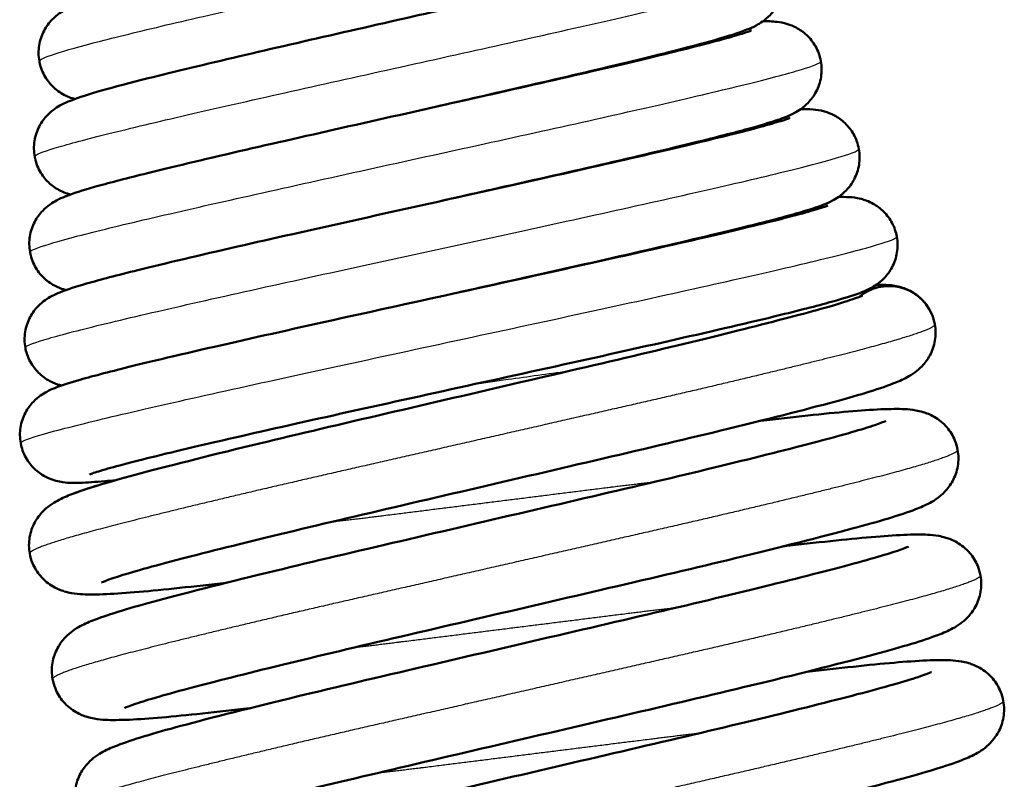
# Model space of a CAD drawing. Header units: millimetres. Extents: x 247 to 1050, y 34 to 1073.
# Tile 30 of 58: x 784 to 798, y 149 to 159. Entities that reach past the tile are written whole.
import ezdxf

# ---------------------------------------------------------------- set-up
doc = ezdxf.new("R2010")
doc.units = ezdxf.units.MM
doc.header["$LTSCALE"] = 0.75
doc.layers.add('Visible', color=7, linetype='Continuous', lineweight=50)
doc.layers.add('Visible Narrow', color=7, linetype='Continuous', lineweight=25)

msp = doc.modelspace()

# ---------------------------------------------------------------- linework, layer by layer
at = {"layer": 'Visible', "extrusion": (-2.96656e-13, -2.22045e-16, -1)}
for start, end in [(49.7105, 156.5953), (156.5953, 169.6953)]:
    msp.add_arc((-796.484, 155.065, -27.25), 0.65, start, end, dxfattribs=at)
at = {"layer": 'Visible'}
for points, knots in [([(784.626, 158.853, 27.202), (784.613, 158.926, 27.225), (784.612, 159.002, 27.249), (784.635, 159.146, 27.3), (784.659, 159.217, 27.328), (784.723, 159.339, 27.397), (784.763, 159.392, 27.438), (784.84, 159.471, 27.533), (784.876, 159.5, 27.587), (784.941, 159.547, 27.707), (784.971, 159.564, 27.775), (785.047, 159.605, 27.968), (785.089, 159.623, 28.097), (785.261, 159.691, 28.608), (785.409, 159.737, 28.989), (785.778, 159.841, 29.655), (785.986, 159.897, 29.95), (786.57, 160.045, 30.599), (786.987, 160.146, 30.926), (787.867, 160.354, 31.393), (788.337, 160.463, 31.548), (789.28, 160.681, 31.687), (789.765, 160.793, 31.677), (790.686, 161.006, 31.498), (791.136, 161.111, 31.329), (791.941, 161.303, 30.859), (792.308, 161.393, 30.553), (792.907, 161.546, 29.849), (793.151, 161.613, 29.443), (793.384, 161.685, 28.812), (793.441, 161.705, 28.606), (793.486, 161.722, 28.3), (793.495, 161.726, 28.202), (793.495, 161.726, 28.105)], [0, 0, 0, 0, 0.023247, 0.023247, 0.046569, 0.046569, 0.06939, 0.06939, 0.090174, 0.090174, 0.112868, 0.112868, 0.153605, 0.153605, 0.275975, 0.275975, 0.384224, 0.384224, 0.541492, 0.541492, 0.689457, 0.689457, 0.834719, 0.834719, 0.978341, 0.978341, 1.120252, 1.120252, 1.259392, 1.259392, 1.323171, 1.323171, 1.352244, 1.352244, 1.352244, 1.352244]), ([(784.561, 157.52, 27.203), (784.548, 157.593, 27.226), (784.547, 157.669, 27.25), (784.57, 157.813, 27.301), (784.594, 157.884, 27.33), (784.658, 158.006, 27.399), (784.699, 158.059, 27.44), (784.775, 158.138, 27.536), (784.811, 158.167, 27.59), (784.876, 158.213, 27.71), (784.906, 158.23, 27.778), (784.979, 158.269, 27.969), (785.019, 158.286, 28.096), (785.18, 158.351, 28.599), (785.316, 158.392, 28.975), (785.674, 158.494, 29.679), (785.893, 158.552, 30.013), (786.506, 158.706, 30.735), (786.943, 158.811, 31.1), (787.871, 159.028, 31.626), (788.367, 159.142, 31.806), (789.369, 159.37, 31.984), (789.887, 159.488, 31.989), (790.879, 159.714, 31.828), (791.365, 159.826, 31.661), (792.242, 160.031, 31.184), (792.645, 160.127, 30.868), (793.311, 160.293, 30.133), (793.586, 160.366, 29.706), (793.863, 160.447, 29.034), (793.934, 160.469, 28.811), (794.01, 160.496, 28.432), (794.03, 160.504, 28.276), (794.03, 160.504, 28.122)], [0, 0, 0, 0, 0.023272, 0.023272, 0.046624, 0.046624, 0.069472, 0.069472, 0.090264, 0.090264, 0.11289, 0.11289, 0.152789, 0.152789, 0.272539, 0.272539, 0.391834, 0.391834, 0.5605, 0.5605, 0.71827, 0.71827, 0.873445, 0.873445, 1.027082, 1.027082, 1.179176, 1.179176, 1.328775, 1.328775, 1.398608, 1.398608, 1.444937, 1.444937, 1.444937, 1.444937]), ([(795.003, 160.079, 27.299), (795.016, 160.006, 27.322), (795.017, 159.93, 27.346), (794.994, 159.785, 27.398), (794.97, 159.715, 27.426), (794.905, 159.593, 27.495), (794.865, 159.539, 27.536), (794.788, 159.46, 27.632), (794.752, 159.431, 27.686), (794.686, 159.385, 27.806), (794.657, 159.367, 27.875), (794.582, 159.328, 28.066), (794.542, 159.311, 28.192), (794.377, 159.245, 28.695), (794.237, 159.202, 29.071), (793.876, 159.099, 29.76), (793.661, 159.042, 30.079), (793.058, 158.89, 30.776), (792.626, 158.787, 31.129), (791.711, 158.573, 31.639), (791.22, 158.46, 31.813), (790.475, 158.29, 31.942), (790.223, 158.232, 31.964), (789.972, 158.175, 31.965)], [0, 0, 0, 0, 0.0232746, 0.0232746, 0.0466388, 0.0466388, 0.0695266, 0.0695266, 0.0903878, 0.0903878, 0.1130757, 0.1130757, 0.1530866, 0.1530866, 0.2732082, 0.2732082, 0.3883398, 0.3883398, 0.5534636, 0.5534636, 0.7092054, 0.7092054, 0.7860377, 0.7860377, 0.7860377, 0.7860377]), ([(794.723, 159.411, 26.068), (794.789, 159.412, 26.258), (794.848, 159.411, 26.45), (794.964, 159.397, 26.729), (795.01, 159.39, 26.823), (795.105, 159.36, 26.953), (795.146, 159.344, 26.998), (795.238, 159.296, 27.08), (795.29, 159.26, 27.116), (795.383, 159.173, 27.177), (795.424, 159.12, 27.202), (795.493, 158.999, 27.251), (795.52, 158.927, 27.275), (795.533, 158.854, 27.298)], [1.4423435, 1.4423435, 1.4423435, 1.4423435, 1.5024473, 1.5024473, 1.5331737, 1.5331737, 1.551632, 1.551632, 1.5729296, 1.5729296, 1.5938933, 1.5938933, 1.6172829, 1.6172829, 1.6172829, 1.6172829]), ([(784.496, 156.187, 27.201), (784.483, 156.26, 27.224), (784.482, 156.336, 27.248), (784.505, 156.48, 27.3), (784.529, 156.551, 27.328), (784.593, 156.672, 27.397), (784.633, 156.725, 27.439), (784.709, 156.804, 27.535), (784.744, 156.832, 27.588), (784.809, 156.878, 27.708), (784.837, 156.894, 27.776), (784.909, 156.933, 27.965), (784.947, 156.949, 28.091), (785.102, 157.011, 28.589), (785.228, 157.05, 28.963), (785.58, 157.15, 29.711), (785.812, 157.211, 30.085), (786.456, 157.371, 30.881), (786.913, 157.48, 31.28), (787.888, 157.705, 31.862), (788.412, 157.824, 32.065), (789.474, 158.063, 32.28), (790.024, 158.187, 32.297), (791.083, 158.425, 32.15), (791.604, 158.543, 31.986), (792.549, 158.761, 31.5), (792.987, 158.863, 31.175), (793.717, 159.041, 30.409), (794.022, 159.119, 29.96), (794.34, 159.209, 29.248), (794.423, 159.234, 29.01), (794.531, 159.269, 28.562), (794.564, 159.283, 28.352), (794.564, 159.283, 28.142)], [0, 0, 0, 0, 0.023255, 0.023255, 0.04659, 0.04659, 0.069397, 0.069397, 0.090081, 0.090081, 0.112496, 0.112496, 0.151932, 0.151932, 0.27021, 0.27021, 0.401693, 0.401693, 0.581179, 0.581179, 0.748903, 0.748903, 0.913868, 0.913868, 1.077277, 1.077277, 1.239285, 1.239285, 1.399094, 1.399094, 1.474651, 1.474651, 1.537598, 1.537598, 1.537598, 1.537598]), ([(785.121, 158.326, 26.766), (785.097, 158.332, 26.803), (785.07, 158.341, 26.837), (784.987, 158.374, 26.93), (784.924, 158.407, 26.981), (784.819, 158.491, 27.054), (784.775, 158.537, 27.081), (784.697, 158.646, 27.132), (784.664, 158.712, 27.156), (784.636, 158.804, 27.187), (784.63, 158.829, 27.194), (784.626, 158.853, 27.202)], [1.43332268, 1.43332268, 1.43332268, 1.43332268, 1.44658547, 1.44658547, 1.47197351, 1.47197351, 1.49238604, 1.49238604, 1.51502437, 1.51502437, 1.52282316, 1.52282316, 1.52282316, 1.52282316]), ([(795.533, 158.854, 27.298), (795.546, 158.782, 27.321), (795.547, 158.706, 27.344), (795.524, 158.561, 27.396), (795.5, 158.491, 27.424), (795.436, 158.369, 27.493), (795.396, 158.316, 27.534), (795.32, 158.237, 27.629), (795.284, 158.208, 27.683), (795.22, 158.162, 27.803), (795.191, 158.146, 27.87), (795.118, 158.107, 28.059), (795.08, 158.09, 28.183), (794.923, 158.028, 28.681), (794.794, 157.988, 29.053), (794.441, 157.887, 29.784), (794.213, 157.828, 30.145), (793.579, 157.669, 30.917), (793.128, 157.562, 31.305), (792.167, 157.339, 31.872), (791.648, 157.221, 32.07), (790.82, 157.035, 32.235), (790.512, 156.965, 32.266), (790.205, 156.896, 32.268)], [0, 0, 0, 0, 0.0232264, 0.0232264, 0.0465415, 0.0465415, 0.0693489, 0.0693489, 0.0900283, 0.0900283, 0.1123949, 0.1123949, 0.1517696, 0.1517696, 0.2698875, 0.2698875, 0.3973172, 0.3973172, 0.573321, 0.573321, 0.738955, 0.738955, 0.8329009, 0.8329009, 0.8329009, 0.8329009]), ([(795.251, 158.184, 26.033), (795.308, 158.186, 26.209), (795.363, 158.185, 26.385), (795.469, 158.175, 26.669), (795.517, 158.17, 26.78), (795.623, 158.14, 26.936), (795.671, 158.122, 26.991), (795.771, 158.069, 27.08), (795.824, 158.032, 27.116), (795.916, 157.943, 27.177), (795.958, 157.891, 27.203), (796.025, 157.771, 27.251), (796.05, 157.701, 27.274), (796.063, 157.629, 27.297)], [1.5336621, 1.5336621, 1.5336621, 1.5336621, 1.5889896, 1.5889896, 1.6245747, 1.6245747, 1.6464015, 1.6464015, 1.6679413, 1.6679413, 1.6889619, 1.6889619, 1.7117486, 1.7117486, 1.7117486, 1.7117486]), ([(784.431, 154.854, 27.202), (784.417, 154.926, 27.225), (784.417, 155.002, 27.249), (784.44, 155.147, 27.3), (784.464, 155.217, 27.328), (784.528, 155.339, 27.397), (784.568, 155.391, 27.438), (784.643, 155.47, 27.533), (784.678, 155.498, 27.587), (784.742, 155.543, 27.705), (784.77, 155.559, 27.772), (784.839, 155.596, 27.957), (784.875, 155.612, 28.079), (785.019, 155.67, 28.564), (785.134, 155.706, 28.929), (785.474, 155.803, 29.713), (785.714, 155.866, 30.129), (786.385, 156.032, 31.003), (786.861, 156.144, 31.44), (787.882, 156.378, 32.084), (788.432, 156.501, 32.313), (789.551, 156.751, 32.569), (790.135, 156.881, 32.603), (791.262, 157.131, 32.476), (791.82, 157.256, 32.315), (792.837, 157.487, 31.826), (793.31, 157.596, 31.492), (794.107, 157.786, 30.699), (794.443, 157.87, 30.231), (794.804, 157.968, 29.483), (794.901, 157.996, 29.23), (795.039, 158.038, 28.735), (795.086, 158.056, 28.491), (795.097, 158.061, 28.218), (795.098, 158.061, 28.19), (795.098, 158.061, 28.162)], [0, 0, 0, 0, 0.023209, 0.023209, 0.046491, 0.046491, 0.069227, 0.069227, 0.089748, 0.089748, 0.11179, 0.11179, 0.150057, 0.150057, 0.26476, 0.26476, 0.407949, 0.407949, 0.598983, 0.598983, 0.776657, 0.776657, 0.951623, 0.951623, 1.125088, 1.125088, 1.297137, 1.297137, 1.467098, 1.467098, 1.548165, 1.548165, 1.62171, 1.62171, 1.630111, 1.630111, 1.630111, 1.630111]), ([(796.063, 157.629, 27.297), (796.076, 157.557, 27.321), (796.077, 157.481, 27.344), (796.054, 157.336, 27.396), (796.03, 157.266, 27.425), (795.966, 157.144, 27.494), (795.926, 157.091, 27.535), (795.85, 157.013, 27.631), (795.815, 156.984, 27.685), (795.751, 156.939, 27.805), (795.722, 156.922, 27.872), (795.651, 156.884, 28.06), (795.614, 156.868, 28.184), (795.464, 156.808, 28.678), (795.343, 156.771, 29.049), (794.996, 156.672, 29.82), (794.758, 156.61, 30.218), (794.095, 156.446, 31.06), (793.624, 156.335, 31.482), (792.616, 156.104, 32.106), (792.071, 155.981, 32.327), (791.162, 155.778, 32.528), (790.799, 155.698, 32.568), (790.437, 155.617, 32.57)], [0, 0, 0, 0, 0.0232537, 0.0232537, 0.0465918, 0.0465918, 0.0694105, 0.0694105, 0.0900791, 0.0900791, 0.112398, 0.112398, 0.1514163, 0.1514163, 0.2684047, 0.2684047, 0.4066813, 0.4066813, 0.5936909, 0.5936909, 0.769057, 0.769057, 0.8796779, 0.8796779, 0.8796779, 0.8796779]), ([(785.059, 156.993, 26.757), (785.046, 156.996, 26.778), (785.032, 157, 26.797), (784.988, 157.014, 26.856), (784.955, 157.027, 26.893), (784.87, 157.07, 26.972), (784.817, 157.104, 27.01), (784.722, 157.189, 27.073), (784.68, 157.24, 27.1), (784.608, 157.358, 27.149), (784.581, 157.427, 27.173), (784.564, 157.505, 27.198), (784.562, 157.513, 27.2), (784.561, 157.52, 27.203)], [1.52714836, 1.52714836, 1.52714836, 1.52714836, 1.53445826, 1.53445826, 1.54967506, 1.54967506, 1.57133365, 1.57133365, 1.59226035, 1.59226035, 1.61520489, 1.61520489, 1.61751901, 1.61751901, 1.61751901, 1.61751901]), ([(784.496, 156.187, -27.799), (784.483, 156.26, -27.776), (784.482, 156.336, -27.752), (784.505, 156.48, -27.7), (784.529, 156.551, -27.672), (784.593, 156.672, -27.603), (784.633, 156.725, -27.561), (784.709, 156.804, -27.465), (784.744, 156.832, -27.412), (784.809, 156.878, -27.292), (784.837, 156.894, -27.224), (784.909, 156.933, -27.035), (784.947, 156.949, -26.909), (785.01, 156.974, -26.707), (785.034, 156.983, -26.63), (785.059, 156.993, -26.553)], [0, 0, 0, 0, 0.0232554, 0.0232554, 0.0465896, 0.0465896, 0.0693975, 0.0693975, 0.0900806, 0.0900806, 0.1124961, 0.1124961, 0.1519316, 0.1519316, 0.1763786, 0.1763786, 0.1763786, 0.1763786]), ([(795.778, 156.958, 25.998), (795.829, 156.96, 26.158), (795.878, 156.959, 26.319), (795.976, 156.953, 26.605), (796.024, 156.949, 26.733), (796.141, 156.919, 26.923), (796.2, 156.899, 26.992), (796.313, 156.836, 27.09), (796.365, 156.798, 27.126), (796.457, 156.706, 27.186), (796.497, 156.652, 27.211), (796.559, 156.535, 27.257), (796.581, 156.47, 27.278), (796.593, 156.405, 27.299)], [1.6251205, 1.6251205, 1.6251205, 1.6251205, 1.6755156, 1.6755156, 1.7158062, 1.7158062, 1.742816, 1.742816, 1.7644526, 1.7644526, 1.7855502, 1.7855502, 1.8066072, 1.8066072, 1.8066072, 1.8066072]), ([(784.366, 153.521, 27.203), (784.352, 153.593, 27.226), (784.352, 153.669, 27.25), (784.375, 153.814, 27.301), (784.399, 153.884, 27.33), (784.463, 154.006, 27.399), (784.503, 154.058, 27.441), (784.578, 154.136, 27.536), (784.613, 154.165, 27.59), (784.676, 154.209, 27.709), (784.704, 154.225, 27.776), (784.772, 154.262, 27.96), (784.807, 154.277, 28.082), (784.947, 154.333, 28.565), (785.055, 154.366, 28.929), (785.388, 154.462, 29.745), (785.635, 154.526, 30.192), (786.327, 154.696, 31.134), (786.823, 154.812, 31.608), (787.889, 155.054, 32.31), (788.465, 155.182, 32.563), (789.641, 155.442, 32.858), (790.257, 155.577, 32.906), (791.45, 155.84, 32.797), (792.043, 155.971, 32.64), (793.129, 156.214, 32.146), (793.637, 156.33, 31.803), (794.498, 156.532, 30.982), (794.866, 156.621, 30.494), (795.268, 156.727, 29.708), (795.378, 156.758, 29.441), (795.541, 156.806, 28.912), (795.599, 156.826, 28.649), (795.628, 156.837, 28.315), (795.632, 156.839, 28.246), (795.632, 156.839, 28.176)], [0, 0, 0, 0, 0.023238, 0.023238, 0.046553, 0.046553, 0.069321, 0.069321, 0.08987, 0.08987, 0.111916, 0.111916, 0.149926, 0.149926, 0.26382, 0.26382, 0.415917, 0.415917, 0.618276, 0.618276, 0.805641, 0.805641, 0.99034, 0.99034, 1.173646, 1.173646, 1.35566, 1.35566, 1.535809, 1.535809, 1.622357, 1.622357, 1.7024, 1.7024, 1.723004, 1.723004, 1.723004, 1.723004]), ([(796.593, 156.405, 27.299), (796.607, 156.332, 27.323), (796.607, 156.256, 27.346), (796.584, 156.111, 27.398), (796.56, 156.041, 27.427), (796.496, 155.919, 27.495), (796.456, 155.866, 27.537), (796.38, 155.788, 27.632), (796.345, 155.76, 27.686), (796.282, 155.715, 27.805), (796.253, 155.699, 27.872), (796.185, 155.662, 28.056), (796.15, 155.647, 28.177), (796.009, 155.59, 28.659), (795.898, 155.556, 29.022), (795.563, 155.46, 29.823), (795.319, 155.397, 30.258), (794.634, 155.228, 31.176), (794.144, 155.114, 31.638), (793.091, 154.874, 32.324), (792.522, 154.747, 32.572), (791.356, 154.489, 32.859), (790.744, 154.355, 32.905), (789.555, 154.093, 32.795), (788.963, 153.962, 32.637), (787.875, 153.719, 32.143), (787.365, 153.603, 31.799), (786.495, 153.4, 30.974), (786.122, 153.309, 30.482), (785.711, 153.202, 29.688), (785.597, 153.171, 29.417), (785.428, 153.121, 28.877), (785.366, 153.1, 28.607), (785.331, 153.087, 28.253), (785.326, 153.085, 28.171), (785.326, 153.085, 28.088)], [0, 0, 0, 0, 0.02324, 0.02324, 0.046563, 0.046563, 0.069359, 0.069359, 0.089957, 0.089957, 0.112057, 0.112057, 0.149997, 0.149997, 0.263696, 0.263696, 0.412199, 0.412199, 0.61105, 0.61105, 0.796077, 0.796077, 0.979583, 0.979583, 1.162698, 1.162698, 1.345541, 1.345541, 1.527572, 1.527572, 1.615668, 1.615668, 1.698005, 1.698005, 1.722436, 1.722436, 1.722436, 1.722436]), ([(784.997, 155.659, -28.249), (784.994, 155.66, -28.245), (784.991, 155.661, -28.24), (784.955, 155.67, -28.184), (784.916, 155.683, -28.137), (784.824, 155.726, -28.044), (784.768, 155.76, -28.002), (784.67, 155.843, -27.936), (784.627, 155.891, -27.91), (784.553, 156.005, -27.86), (784.523, 156.073, -27.836), (784.502, 156.158, -27.809), (784.498, 156.172, -27.804), (784.496, 156.187, -27.799)], [1.62104148, 1.62104148, 1.62104148, 1.62104148, 1.62270594, 1.62270594, 1.64121735, 1.64121735, 1.66391804, 1.66391804, 1.68449449, 1.68449449, 1.70730209, 1.70730209, 1.7119676, 1.7119676, 1.7119676, 1.7119676]), ([(784.997, 155.659, 26.751), (784.994, 155.66, 26.755), (784.991, 155.661, 26.76), (784.955, 155.67, 26.816), (784.916, 155.683, 26.863), (784.824, 155.726, 26.956), (784.768, 155.76, 26.998), (784.67, 155.843, 27.064), (784.627, 155.891, 27.09), (784.553, 156.005, 27.14), (784.523, 156.073, 27.164), (784.502, 156.158, 27.191), (784.498, 156.172, 27.196), (784.496, 156.187, 27.201)], [1.62104148, 1.62104148, 1.62104148, 1.62104148, 1.62270594, 1.62270594, 1.64121735, 1.64121735, 1.66391804, 1.66391804, 1.68449449, 1.68449449, 1.70730209, 1.70730209, 1.7119676, 1.7119676, 1.7119676, 1.7119676]), ([(796.305, 155.732, 25.958), (796.352, 155.733, 26.108), (796.396, 155.733, 26.259), (796.488, 155.729, 26.55), (796.536, 155.726, 26.692), (796.635, 155.703, 26.865), (796.664, 155.695, 26.909), (796.748, 155.664, 27.011), (796.81, 155.634, 27.064), (796.914, 155.556, 27.139), (796.959, 155.514, 27.167), (797.03, 155.422, 27.212), (797.058, 155.374, 27.232), (797.08, 155.323, 27.25)], [1.715827, 1.715827, 1.715827, 1.715827, 1.7630325, 1.7630325, 1.8073592, 1.8073592, 1.8231805, 1.8231805, 1.8482048, 1.8482048, 1.8680884, 1.8680884, 1.885575, 1.885575, 1.885575, 1.885575]), ([(784.431, 154.854, -27.798), (784.417, 154.926, -27.775), (784.417, 155.002, -27.751), (784.44, 155.147, -27.7), (784.464, 155.217, -27.672), (784.528, 155.339, -27.603), (784.568, 155.391, -27.562), (784.643, 155.47, -27.467), (784.678, 155.498, -27.413), (784.742, 155.543, -27.295), (784.77, 155.559, -27.228), (784.839, 155.596, -27.043), (784.875, 155.612, -26.921), (784.939, 155.638, -26.705), (784.968, 155.649, -26.611), (784.997, 155.659, -26.517)], [0, 0, 0, 0, 0.0232092, 0.0232092, 0.0464908, 0.0464908, 0.0692274, 0.0692274, 0.0897483, 0.0897483, 0.1117904, 0.1117904, 0.1500569, 0.1500569, 0.1798239, 0.1798239, 0.1798239, 0.1798239]), ([(784.492, 151.979, 27.25), (784.478, 152.055, 27.282), (784.478, 152.134, 27.314), (784.503, 152.282, 27.385), (784.529, 152.353, 27.424), (784.593, 152.473, 27.516), (784.632, 152.523, 27.57), (784.705, 152.6, 27.691), (784.74, 152.629, 27.758), (784.81, 152.68, 27.919), (784.845, 152.701, 28.016), (784.947, 152.756, 28.326), (785.009, 152.782, 28.542), (785.289, 152.89, 29.402), (785.577, 152.976, 30.034), (786.399, 153.197, 31.22), (786.962, 153.338, 31.776), (788.134, 153.623, 32.537), (788.736, 153.764, 32.795), (789.961, 154.05, 33.091), (790.602, 154.199, 33.135), (791.839, 154.487, 33.009), (792.453, 154.629, 32.84), (793.574, 154.895, 32.315), (794.097, 155.023, 31.954), (794.987, 155.247, 31.091), (795.367, 155.346, 30.577), (795.773, 155.464, 29.754), (795.883, 155.498, 29.477), (796.041, 155.552, 28.931), (796.097, 155.574, 28.66), (796.118, 155.583, 28.333), (796.12, 155.584, 28.279), (796.12, 155.584, 28.224)], [0, 0, 0, 0, 0.024943, 0.024943, 0.049852, 0.049852, 0.074199, 0.074199, 0.09802, 0.09802, 0.129283, 0.129283, 0.197204, 0.197204, 0.402621, 0.402621, 0.635096, 0.635096, 0.830566, 0.830566, 1.023006, 1.023006, 1.213549, 1.213549, 1.402957, 1.402957, 1.591478, 1.591478, 1.680662, 1.680662, 1.762751, 1.762751, 1.77911, 1.77911, 1.77911, 1.77911]), ([(797.123, 155.181, 27.25), (797.137, 155.106, 27.282), (797.137, 155.027, 27.314), (797.112, 154.878, 27.385), (797.087, 154.807, 27.424), (797.022, 154.688, 27.516), (796.983, 154.637, 27.57), (796.91, 154.56, 27.691), (796.876, 154.532, 27.758), (796.805, 154.48, 27.919), (796.77, 154.46, 28.016), (796.669, 154.404, 28.326), (796.607, 154.379, 28.542), (796.326, 154.27, 29.402), (796.038, 154.184, 30.034), (795.216, 153.964, 31.22), (794.654, 153.822, 31.776), (793.481, 153.538, 32.537), (792.88, 153.397, 32.795), (791.654, 153.111, 33.091), (791.014, 152.962, 33.135), (789.776, 152.673, 33.009), (789.163, 152.531, 32.84), (788.041, 152.265, 32.315), (787.518, 152.138, 31.954), (786.628, 151.914, 31.091), (786.248, 151.815, 30.577), (785.842, 151.697, 29.754), (785.732, 151.663, 29.477), (785.574, 151.609, 28.931), (785.518, 151.587, 28.66), (785.497, 151.577, 28.333), (785.495, 151.576, 28.279), (785.495, 151.576, 28.224)], [0, 0, 0, 0, 0.024943, 0.024943, 0.049852, 0.049852, 0.074199, 0.074199, 0.09802, 0.09802, 0.129283, 0.129283, 0.197204, 0.197204, 0.402621, 0.402621, 0.635096, 0.635096, 0.830566, 0.830566, 1.023006, 1.023006, 1.213549, 1.213549, 1.402957, 1.402957, 1.591478, 1.591478, 1.680662, 1.680662, 1.762751, 1.762751, 1.77911, 1.77911, 1.77911, 1.77911]), ([(784.935, 154.326, 26.745), (784.9, 154.335, 26.802), (784.86, 154.347, 26.855), (784.762, 154.391, 26.956), (784.702, 154.427, 27), (784.602, 154.513, 27.067), (784.56, 154.561, 27.093), (784.487, 154.674, 27.143), (784.457, 154.742, 27.166), (784.436, 154.826, 27.193), (784.433, 154.84, 27.198), (784.431, 154.854, 27.202)], [1.71517045, 1.71517045, 1.71517045, 1.71517045, 1.73529694, 1.73529694, 1.75926044, 1.75926044, 1.77955737, 1.77955737, 1.80231945, 1.80231945, 1.80680305, 1.80680305, 1.80680305, 1.80680305]), ([(794.693, 153.834, 22.825), (794.807, 153.847, 22.923), (794.918, 153.86, 23.026), (795.476, 153.922, 23.586), (795.859, 153.961, 24.12), (796.31, 153.992, 24.989), (796.441, 153.998, 25.301), (796.661, 153.999, 25.905), (796.745, 153.999, 26.201), (796.889, 153.973, 26.558), (796.922, 153.966, 26.632), (797.005, 153.941, 26.781), (797.058, 153.921, 26.857), (797.175, 153.854, 26.988), (797.24, 153.804, 27.043), (797.338, 153.688, 27.128), (797.376, 153.626, 27.161), (797.421, 153.518, 27.212), (797.434, 153.473, 27.231), (797.442, 153.428, 27.25)], [1.3630891, 1.3630891, 1.3630891, 1.3630891, 1.4082584, 1.4082584, 1.6010796, 1.6010796, 1.7021491, 1.7021491, 1.7939653, 1.7939653, 1.818079, 1.818079, 1.8457279, 1.8457279, 1.874475, 1.874475, 1.8978712, 1.8978712, 1.9127619, 1.9127619, 1.9127619, 1.9127619]), ([(784.811, 150.226, 27.25), (784.797, 150.302, 27.282), (784.797, 150.381, 27.314), (784.822, 150.529, 27.385), (784.847, 150.6, 27.424), (784.912, 150.72, 27.516), (784.951, 150.77, 27.57), (785.024, 150.847, 27.691), (785.058, 150.876, 27.758), (785.129, 150.928, 27.919), (785.164, 150.948, 28.016), (785.266, 151.003, 28.326), (785.327, 151.029, 28.542), (785.608, 151.137, 29.402), (785.896, 151.223, 30.034), (786.718, 151.444, 31.22), (787.28, 151.585, 31.776), (788.453, 151.87, 32.537), (789.054, 152.011, 32.795), (790.28, 152.297, 33.091), (790.92, 152.446, 33.135), (792.158, 152.735, 33.009), (792.771, 152.877, 32.84), (793.893, 153.142, 32.315), (794.416, 153.27, 31.954), (795.306, 153.494, 31.091), (795.686, 153.593, 30.577), (796.092, 153.711, 29.754), (796.202, 153.745, 29.477), (796.36, 153.799, 28.931), (796.416, 153.821, 28.66), (796.437, 153.831, 28.333), (796.439, 153.832, 28.279), (796.439, 153.832, 28.224)], [0, 0, 0, 0, 0.024943, 0.024943, 0.049852, 0.049852, 0.074199, 0.074199, 0.09802, 0.09802, 0.129283, 0.129283, 0.197204, 0.197204, 0.402621, 0.402621, 0.635096, 0.635096, 0.830566, 0.830566, 1.023006, 1.023006, 1.213549, 1.213549, 1.402957, 1.402957, 1.591478, 1.591478, 1.680662, 1.680662, 1.762751, 1.762751, 1.77911, 1.77911, 1.77911, 1.77911]), ([(785.692, 153.005, -30.373), (785.638, 153, -30.271), (785.587, 152.995, -30.168), (785.404, 152.979, -29.768), (785.291, 152.971, -29.46), (785.114, 152.966, -28.906), (785.051, 152.963, -28.656), (784.924, 152.981, -28.357), (784.893, 152.987, -28.294), (784.824, 153.005, -28.185), (784.786, 153.018, -28.137), (784.695, 153.06, -28.045), (784.639, 153.093, -28.003), (784.543, 153.174, -27.937), (784.5, 153.222, -27.91), (784.425, 153.334, -27.86), (784.395, 153.401, -27.836), (784.372, 153.488, -27.808), (784.369, 153.504, -27.803), (784.366, 153.521, -27.797)], [1.5671375, 1.5671375, 1.5671375, 1.5671375, 1.6015849, 1.6015849, 1.6993937, 1.6993937, 1.776163, 1.776163, 1.7970265, 1.7970265, 1.8154006, 1.8154006, 1.8378525, 1.8378525, 1.8582436, 1.8582436, 1.880957, 1.880957, 1.8862736, 1.8862736, 1.8862736, 1.8862736]), ([(785.692, 153.005, 24.627), (785.638, 153, 24.729), (785.587, 152.995, 24.832), (785.404, 152.979, 25.232), (785.291, 152.971, 25.54), (785.114, 152.966, 26.094), (785.051, 152.963, 26.344), (784.924, 152.981, 26.643), (784.893, 152.987, 26.706), (784.824, 153.005, 26.815), (784.786, 153.018, 26.863), (784.695, 153.06, 26.955), (784.639, 153.093, 26.997), (784.543, 153.174, 27.063), (784.5, 153.222, 27.09), (784.425, 153.334, 27.14), (784.395, 153.401, 27.164), (784.372, 153.488, 27.192), (784.369, 153.504, 27.197), (784.366, 153.521, 27.203)], [1.5671375, 1.5671375, 1.5671375, 1.5671375, 1.6015849, 1.6015849, 1.6993937, 1.6993937, 1.776163, 1.776163, 1.7970265, 1.7970265, 1.8154006, 1.8154006, 1.8378525, 1.8378525, 1.8582436, 1.8582436, 1.880957, 1.880957, 1.8862736, 1.8862736, 1.8862736, 1.8862736]), ([(797.442, 153.428, 27.25), (797.456, 153.353, 27.282), (797.456, 153.274, 27.314), (797.431, 153.126, 27.385), (797.405, 153.055, 27.424), (797.341, 152.935, 27.516), (797.302, 152.884, 27.57), (797.229, 152.808, 27.691), (797.194, 152.779, 27.758), (797.124, 152.727, 27.919), (797.089, 152.707, 28.016), (796.987, 152.652, 28.326), (796.925, 152.626, 28.542), (796.645, 152.517, 29.402), (796.357, 152.432, 30.034), (795.535, 152.211, 31.22), (794.972, 152.069, 31.776), (793.8, 151.785, 32.537), (793.198, 151.644, 32.795), (791.973, 151.358, 33.091), (791.332, 151.209, 33.135), (790.095, 150.92, 33.009), (789.481, 150.778, 32.84), (788.36, 150.512, 32.315), (787.837, 150.385, 31.954), (786.947, 150.161, 31.091), (786.567, 150.062, 30.577), (786.161, 149.944, 29.754), (786.051, 149.91, 29.477), (785.893, 149.856, 28.931), (785.837, 149.834, 28.66), (785.816, 149.824, 28.333), (785.814, 149.823, 28.279), (785.814, 149.823, 28.224)], [0, 0, 0, 0, 0.024943, 0.024943, 0.049852, 0.049852, 0.074199, 0.074199, 0.09802, 0.09802, 0.129283, 0.129283, 0.197204, 0.197204, 0.402621, 0.402621, 0.635096, 0.635096, 0.830566, 0.830566, 1.023006, 1.023006, 1.213549, 1.213549, 1.402957, 1.402957, 1.591478, 1.591478, 1.680662, 1.680662, 1.762751, 1.762751, 1.77911, 1.77911, 1.77911, 1.77911]), ([(784.492, 151.979, -27.75), (784.478, 152.055, -27.718), (784.478, 152.134, -27.686), (784.503, 152.282, -27.615), (784.529, 152.353, -27.576), (784.593, 152.473, -27.484), (784.632, 152.523, -27.43), (784.705, 152.6, -27.309), (784.74, 152.629, -27.242), (784.81, 152.68, -27.081), (784.845, 152.701, -26.984), (784.947, 152.756, -26.674), (785.009, 152.782, -26.458), (785.236, 152.87, -25.759), (785.438, 152.933, -25.283), (785.692, 153.005, -24.84)], [0, 0, 0, 0, 0.0249428, 0.0249428, 0.0498515, 0.0498515, 0.0741989, 0.0741989, 0.0980199, 0.0980199, 0.1292832, 0.1292832, 0.1972041, 0.1972041, 0.3513037, 0.3513037, 0.3513037, 0.3513037]), ([(795.012, 152.081, 22.825), (795.126, 152.094, 22.923), (795.236, 152.107, 23.026), (795.795, 152.169, 23.586), (796.178, 152.208, 24.12), (796.628, 152.239, 24.989), (796.76, 152.245, 25.301), (796.979, 152.246, 25.905), (797.064, 152.246, 26.201), (797.208, 152.22, 26.558), (797.241, 152.213, 26.632), (797.323, 152.188, 26.781), (797.376, 152.169, 26.857), (797.493, 152.101, 26.988), (797.558, 152.051, 27.043), (797.657, 151.935, 27.128), (797.695, 151.873, 27.161), (797.739, 151.765, 27.212), (797.752, 151.721, 27.231), (797.761, 151.676, 27.25)], [1.3630891, 1.3630891, 1.3630891, 1.3630891, 1.4082584, 1.4082584, 1.6010796, 1.6010796, 1.7021491, 1.7021491, 1.7939653, 1.7939653, 1.818079, 1.818079, 1.8457279, 1.8457279, 1.874475, 1.874475, 1.8978712, 1.8978712, 1.9127619, 1.9127619, 1.9127619, 1.9127619]), ([(785.13, 148.474, 27.25), (785.116, 148.549, 27.282), (785.116, 148.628, 27.314), (785.141, 148.776, 27.385), (785.166, 148.847, 27.424), (785.231, 148.967, 27.516), (785.269, 149.018, 27.57), (785.342, 149.094, 27.691), (785.377, 149.123, 27.758), (785.448, 149.175, 27.919), (785.482, 149.195, 28.016), (785.584, 149.25, 28.326), (785.646, 149.276, 28.542), (785.926, 149.384, 29.402), (786.215, 149.47, 30.034), (787.036, 149.691, 31.22), (787.599, 149.833, 31.776), (788.772, 150.117, 32.537), (789.373, 150.258, 32.795), (790.599, 150.544, 33.091), (791.239, 150.693, 33.135), (792.476, 150.982, 33.009), (793.09, 151.124, 32.84), (794.212, 151.39, 32.315), (794.735, 151.517, 31.954), (795.624, 151.741, 31.091), (796.004, 151.84, 30.577), (796.411, 151.958, 29.754), (796.52, 151.992, 29.477), (796.679, 152.046, 28.931), (796.734, 152.068, 28.66), (796.756, 152.078, 28.333), (796.758, 152.079, 28.279), (796.758, 152.079, 28.224)], [0, 0, 0, 0, 0.024943, 0.024943, 0.049852, 0.049852, 0.074199, 0.074199, 0.09802, 0.09802, 0.129283, 0.129283, 0.197204, 0.197204, 0.402621, 0.402621, 0.635096, 0.635096, 0.830566, 0.830566, 1.023006, 1.023006, 1.213549, 1.213549, 1.402957, 1.402957, 1.591478, 1.591478, 1.680662, 1.680662, 1.762751, 1.762751, 1.77911, 1.77911, 1.77911, 1.77911]), ([(787.241, 151.574, 22.825), (787.127, 151.561, 22.923), (787.016, 151.548, 23.026), (786.458, 151.486, 23.586), (786.075, 151.447, 24.12), (785.624, 151.416, 24.989), (785.493, 151.41, 25.301), (785.273, 151.409, 25.905), (785.189, 151.409, 26.201), (785.045, 151.434, 26.558), (785.012, 151.441, 26.632), (784.929, 151.466, 26.781), (784.876, 151.486, 26.857), (784.759, 151.554, 26.988), (784.694, 151.604, 27.043), (784.596, 151.72, 27.128), (784.558, 151.781, 27.161), (784.513, 151.89, 27.212), (784.5, 151.934, 27.231), (784.492, 151.979, 27.25)], [1.3630891, 1.3630891, 1.3630891, 1.3630891, 1.4082584, 1.4082584, 1.6010796, 1.6010796, 1.7021491, 1.7021491, 1.7939653, 1.7939653, 1.818079, 1.818079, 1.8457279, 1.8457279, 1.874475, 1.874475, 1.8978712, 1.8978712, 1.9127619, 1.9127619, 1.9127619, 1.9127619]), ([(787.241, 151.574, -32.175), (787.127, 151.561, -32.077), (787.016, 151.548, -31.974), (786.458, 151.486, -31.414), (786.075, 151.447, -30.88), (785.624, 151.416, -30.011), (785.493, 151.41, -29.699), (785.273, 151.409, -29.095), (785.189, 151.409, -28.799), (785.045, 151.434, -28.442), (785.012, 151.441, -28.368), (784.929, 151.466, -28.219), (784.876, 151.486, -28.143), (784.759, 151.554, -28.012), (784.694, 151.604, -27.957), (784.596, 151.72, -27.872), (784.558, 151.781, -27.839), (784.513, 151.89, -27.788), (784.5, 151.934, -27.769), (784.492, 151.979, -27.75)], [1.3630891, 1.3630891, 1.3630891, 1.3630891, 1.4082584, 1.4082584, 1.6010796, 1.6010796, 1.7021491, 1.7021491, 1.7939653, 1.7939653, 1.818079, 1.818079, 1.8457279, 1.8457279, 1.874475, 1.874475, 1.8978712, 1.8978712, 1.9127619, 1.9127619, 1.9127619, 1.9127619]), ([(797.761, 151.676, 27.25), (797.774, 151.6, 27.282), (797.774, 151.521, 27.314), (797.749, 151.373, 27.385), (797.724, 151.302, 27.424), (797.66, 151.182, 27.516), (797.621, 151.132, 27.57), (797.548, 151.055, 27.691), (797.513, 151.026, 27.758), (797.442, 150.974, 27.919), (797.408, 150.954, 28.016), (797.306, 150.899, 28.326), (797.244, 150.873, 28.542), (796.964, 150.765, 29.402), (796.675, 150.679, 30.034), (795.854, 150.458, 31.22), (795.291, 150.317, 31.776), (794.118, 150.032, 32.537), (793.517, 149.891, 32.795), (792.291, 149.605, 33.091), (791.651, 149.456, 33.135), (790.414, 149.167, 33.009), (789.8, 149.025, 32.84), (788.678, 148.759, 32.315), (788.155, 148.632, 31.954), (787.266, 148.408, 31.091), (786.886, 148.309, 30.577), (786.479, 148.191, 29.754), (786.37, 148.157, 29.477), (786.211, 148.103, 28.931), (786.156, 148.081, 28.66), (786.134, 148.071, 28.333), (786.132, 148.07, 28.279), (786.132, 148.07, 28.224)], [0, 0, 0, 0, 0.024943, 0.024943, 0.049852, 0.049852, 0.074199, 0.074199, 0.09802, 0.09802, 0.129283, 0.129283, 0.197204, 0.197204, 0.402621, 0.402621, 0.635096, 0.635096, 0.830566, 0.830566, 1.023006, 1.023006, 1.213549, 1.213549, 1.402957, 1.402957, 1.591478, 1.591478, 1.680662, 1.680662, 1.762751, 1.762751, 1.77911, 1.77911, 1.77911, 1.77911]), ([(795.331, 150.328, 22.825), (795.445, 150.341, 22.923), (795.555, 150.354, 23.026), (796.113, 150.416, 23.586), (796.496, 150.455, 24.12), (796.947, 150.486, 24.989), (797.079, 150.492, 25.301), (797.298, 150.493, 25.905), (797.382, 150.493, 26.201), (797.527, 150.468, 26.558), (797.56, 150.461, 26.632), (797.642, 150.436, 26.781), (797.695, 150.416, 26.857), (797.812, 150.348, 26.988), (797.877, 150.298, 27.043), (797.976, 150.182, 27.128), (798.014, 150.121, 27.161), (798.058, 150.012, 27.212), (798.071, 149.968, 27.231), (798.079, 149.923, 27.25)], [1.3630891, 1.3630891, 1.3630891, 1.3630891, 1.4082584, 1.4082584, 1.6010796, 1.6010796, 1.7021491, 1.7021491, 1.7939653, 1.7939653, 1.818079, 1.818079, 1.8457279, 1.8457279, 1.874475, 1.874475, 1.8978712, 1.8978712, 1.9127619, 1.9127619, 1.9127619, 1.9127619]), ([(787.559, 149.821, 22.825), (787.445, 149.808, 22.923), (787.335, 149.795, 23.026), (786.777, 149.733, 23.586), (786.394, 149.694, 24.12), (785.943, 149.663, 24.989), (785.811, 149.657, 25.301), (785.592, 149.656, 25.905), (785.508, 149.656, 26.201), (785.363, 149.682, 26.558), (785.33, 149.689, 26.632), (785.248, 149.713, 26.781), (785.195, 149.733, 26.857), (785.078, 149.801, 26.988), (785.013, 149.851, 27.043), (784.914, 149.967, 27.128), (784.876, 150.029, 27.161), (784.832, 150.137, 27.212), (784.819, 150.181, 27.231), (784.811, 150.226, 27.25)], [1.3630891, 1.3630891, 1.3630891, 1.3630891, 1.4082584, 1.4082584, 1.6010796, 1.6010796, 1.7021491, 1.7021491, 1.7939653, 1.7939653, 1.818079, 1.818079, 1.8457279, 1.8457279, 1.874475, 1.874475, 1.8978712, 1.8978712, 1.9127619, 1.9127619, 1.9127619, 1.9127619]), ([(785.448, 146.721, 27.25), (785.435, 146.796, 27.282), (785.434, 146.875, 27.314), (785.459, 147.024, 27.385), (785.485, 147.095, 27.424), (785.549, 147.214, 27.516), (785.588, 147.265, 27.57), (785.661, 147.342, 27.691), (785.696, 147.37, 27.758), (785.766, 147.422, 27.919), (785.801, 147.442, 28.016), (785.903, 147.498, 28.326), (785.965, 147.523, 28.542), (786.245, 147.632, 29.402), (786.533, 147.718, 30.034), (787.355, 147.938, 31.22), (787.918, 148.08, 31.776), (789.091, 148.364, 32.537), (789.692, 148.505, 32.795), (790.918, 148.791, 33.091), (791.558, 148.94, 33.135), (792.795, 149.229, 33.009), (793.409, 149.371, 32.84), (794.53, 149.637, 32.315), (795.054, 149.764, 31.954), (795.943, 149.988, 31.091), (796.323, 150.087, 30.577), (796.729, 150.205, 29.754), (796.839, 150.239, 29.477), (796.998, 150.293, 28.931), (797.053, 150.315, 28.66), (797.074, 150.325, 28.333), (797.076, 150.326, 28.279), (797.076, 150.326, 28.224)], [0, 0, 0, 0, 0.024943, 0.024943, 0.049852, 0.049852, 0.074199, 0.074199, 0.09802, 0.09802, 0.129283, 0.129283, 0.197204, 0.197204, 0.402621, 0.402621, 0.635096, 0.635096, 0.830566, 0.830566, 1.023006, 1.023006, 1.213549, 1.213549, 1.402957, 1.402957, 1.591478, 1.591478, 1.680662, 1.680662, 1.762751, 1.762751, 1.77911, 1.77911, 1.77911, 1.77911]), ([(798.079, 149.923, 27.25), (798.093, 149.847, 27.282), (798.093, 149.768, 27.314), (798.068, 149.62, 27.385), (798.043, 149.549, 27.424), (797.978, 149.429, 27.516), (797.939, 149.379, 27.57), (797.866, 149.302, 27.691), (797.832, 149.273, 27.758), (797.761, 149.222, 27.919), (797.727, 149.201, 28.016), (797.625, 149.146, 28.326), (797.563, 149.12, 28.542), (797.282, 149.012, 29.402), (796.994, 148.926, 30.034), (796.173, 148.705, 31.22), (795.61, 148.564, 31.776), (794.437, 148.279, 32.537), (793.836, 148.138, 32.795), (792.61, 147.852, 33.091), (791.97, 147.703, 33.135), (790.733, 147.415, 33.009), (790.119, 147.273, 32.84), (788.997, 147.007, 32.315), (788.474, 146.879, 31.954), (787.584, 146.655, 31.091), (787.204, 146.556, 30.577), (786.798, 146.438, 29.754), (786.689, 146.404, 29.477), (786.53, 146.35, 28.931), (786.475, 146.328, 28.66), (786.453, 146.319, 28.333), (786.451, 146.318, 28.279), (786.451, 146.318, 28.224)], [0, 0, 0, 0, 0.024943, 0.024943, 0.049852, 0.049852, 0.074199, 0.074199, 0.09802, 0.09802, 0.129283, 0.129283, 0.197204, 0.197204, 0.402621, 0.402621, 0.635096, 0.635096, 0.830566, 0.830566, 1.023006, 1.023006, 1.213549, 1.213549, 1.402957, 1.402957, 1.591478, 1.591478, 1.680662, 1.680662, 1.762751, 1.762751, 1.77911, 1.77911, 1.77911, 1.77911])]:
    msp.add_open_spline(points, degree=3, knots=knots, dxfattribs=at)
at = {"layer": 'Visible Narrow'}
for points, knots in [([(784.626, 158.853, 27.202), (784.626, 158.854, 27.218), (784.626, 158.854, 27.234), (784.626, 158.855, 27.25), (784.627, 158.876, 27.754), (784.701, 158.91, 28.257), (784.846, 158.957, 28.738), (784.99, 159.004, 29.218), (785.205, 159.063, 29.675), (785.479, 159.134, 30.089), (785.754, 159.204, 30.504), (786.088, 159.286, 30.876), (786.468, 159.376, 31.189), (786.848, 159.465, 31.503), (787.273, 159.563, 31.759), (787.725, 159.666, 31.945), (788.176, 159.769, 32.132), (788.654, 159.876, 32.249), (789.138, 159.985, 32.293), (789.622, 160.094, 32.337), (790.112, 160.203, 32.308), (790.586, 160.31, 32.206), (791.06, 160.417, 32.105), (791.519, 160.521, 31.932), (791.942, 160.619, 31.694), (792.366, 160.716, 31.457), (792.754, 160.808, 31.156), (793.09, 160.889, 30.803), (793.427, 160.971, 30.451), (793.711, 161.044, 30.048), (793.931, 161.104, 29.612), (794.152, 161.165, 29.176), (794.308, 161.214, 28.707), (794.394, 161.25, 28.225), (794.449, 161.273, 27.919), (794.475, 161.291, 27.608), (794.473, 161.304, 27.297)], [0.7497531, 0.7497531, 0.7497531, 0.7497531, 0.75, 0.75, 0.75, 0.7578125, 0.7578125, 0.7578125, 0.765625, 0.765625, 0.765625, 0.7734375, 0.7734375, 0.7734375, 0.78125, 0.78125, 0.78125, 0.7890625, 0.7890625, 0.7890625, 0.796875, 0.796875, 0.796875, 0.8046875, 0.8046875, 0.8046875, 0.8125, 0.8125, 0.8125, 0.8203125, 0.8203125, 0.8203125, 0.828125, 0.828125, 0.828125, 0.83308081, 0.83308081, 0.83308081, 0.83308081]), ([(784.561, 157.52, 27.203), (784.56, 157.527, 27.396), (784.568, 157.536, 27.59), (784.587, 157.547, 27.783), (784.64, 157.577, 28.314), (784.77, 157.622, 28.835), (784.971, 157.679, 29.325), (785.172, 157.736, 29.815), (785.444, 157.806, 30.273), (785.776, 157.887, 30.681), (786.107, 157.968, 31.088), (786.497, 158.06, 31.445), (786.929, 158.159, 31.735), (787.362, 158.258, 32.025), (787.835, 158.365, 32.249), (788.33, 158.476, 32.398), (788.825, 158.586, 32.547), (789.341, 158.701, 32.62), (789.856, 158.815, 32.616), (790.371, 158.929, 32.611), (790.884, 159.043, 32.528), (791.373, 159.153, 32.371), (791.863, 159.262, 32.214), (792.329, 159.368, 31.983), (792.751, 159.465, 31.688), (793.174, 159.563, 31.393), (793.553, 159.652, 31.034), (793.872, 159.731, 30.627), (794.191, 159.809, 30.22), (794.45, 159.877, 29.765), (794.638, 159.932, 29.282), (794.826, 159.987, 28.798), (794.944, 160.029, 28.287), (794.986, 160.057, 27.769), (794.998, 160.066, 27.613), (795.004, 160.073, 27.456), (795.003, 160.079, 27.299)], [0.58310222, 0.58310222, 0.58310222, 0.58310222, 0.5859375, 0.5859375, 0.5859375, 0.59375, 0.59375, 0.59375, 0.6015625, 0.6015625, 0.6015625, 0.609375, 0.609375, 0.609375, 0.6171875, 0.6171875, 0.6171875, 0.625, 0.625, 0.625, 0.6328125, 0.6328125, 0.6328125, 0.640625, 0.640625, 0.640625, 0.6484375, 0.6484375, 0.6484375, 0.65625, 0.65625, 0.65625, 0.6640625, 0.6640625, 0.6640625, 0.66642057, 0.66642057, 0.66642057, 0.66642057]), ([(784.496, 156.187, 27.201), (784.493, 156.201, 27.593), (784.53, 156.222, 27.985), (784.606, 156.25, 28.369), (784.715, 156.29, 28.92), (784.904, 156.345, 29.453), (785.165, 156.414, 29.946), (785.426, 156.482, 30.439), (785.759, 156.563, 30.892), (786.148, 156.654, 31.285), (786.537, 156.746, 31.677), (786.983, 156.847, 32.01), (787.467, 156.956, 32.27), (787.95, 157.064, 32.529), (788.471, 157.18, 32.714), (789.006, 157.298, 32.818), (789.541, 157.416, 32.923), (790.091, 157.536, 32.945), (790.631, 157.655, 32.886), (791.171, 157.774, 32.827), (791.702, 157.891, 32.686), (792.201, 158.002, 32.469), (792.7, 158.114, 32.253), (793.166, 158.219, 31.961), (793.58, 158.315, 31.606), (793.994, 158.411, 31.251), (794.356, 158.498, 30.834), (794.65, 158.572, 30.373), (794.944, 158.646, 29.911), (795.171, 158.708, 29.406), (795.32, 158.755, 28.878), (795.465, 158.802, 28.365), (795.537, 158.835, 27.831), (795.533, 158.854, 27.298)], [0.41643967, 0.41643967, 0.41643967, 0.41643967, 0.421875, 0.421875, 0.421875, 0.4296875, 0.4296875, 0.4296875, 0.4375, 0.4375, 0.4375, 0.4453125, 0.4453125, 0.4453125, 0.453125, 0.453125, 0.453125, 0.4609375, 0.4609375, 0.4609375, 0.46875, 0.46875, 0.46875, 0.4765625, 0.4765625, 0.4765625, 0.484375, 0.484375, 0.484375, 0.4921875, 0.4921875, 0.4921875, 0.49977315, 0.49977315, 0.49977315, 0.49977315]), ([(784.431, 154.854, 27.202), (784.43, 154.854, 27.218), (784.43, 154.855, 27.234), (784.43, 154.855, 27.25), (784.431, 154.876, 27.844), (784.519, 154.913, 28.436), (784.689, 154.964, 29.001), (784.859, 155.016, 29.566), (785.111, 155.082, 30.105), (785.434, 155.162, 30.593), (785.758, 155.241, 31.082), (786.152, 155.334, 31.521), (786.599, 155.436, 31.891), (787.047, 155.538, 32.261), (787.548, 155.649, 32.563), (788.08, 155.767, 32.784), (788.613, 155.884, 33.004), (789.177, 156.008, 33.144), (789.748, 156.132, 33.197), (790.32, 156.257, 33.249), (790.898, 156.382, 33.215), (791.458, 156.505, 33.097), (792.018, 156.627, 32.978), (792.56, 156.746, 32.774), (793.061, 156.858, 32.495), (793.562, 156.97, 32.215), (794.021, 157.074, 31.86), (794.419, 157.167, 31.445), (794.818, 157.26, 31.03), (795.155, 157.342, 30.555), (795.417, 157.41, 30.04), (795.678, 157.479, 29.525), (795.865, 157.533, 28.971), (795.968, 157.572, 28.402), (796.034, 157.598, 28.038), (796.065, 157.617, 27.667), (796.063, 157.629, 27.297)], [0.24979018, 0.24979018, 0.24979018, 0.24979018, 0.25, 0.25, 0.25, 0.2578125, 0.2578125, 0.2578125, 0.265625, 0.265625, 0.265625, 0.2734375, 0.2734375, 0.2734375, 0.28125, 0.28125, 0.28125, 0.2890625, 0.2890625, 0.2890625, 0.296875, 0.296875, 0.296875, 0.3046875, 0.3046875, 0.3046875, 0.3125, 0.3125, 0.3125, 0.3203125, 0.3203125, 0.3203125, 0.328125, 0.328125, 0.328125, 0.33312033, 0.33312033, 0.33312033, 0.33312033]), ([(784.366, 153.521, 27.203), (784.364, 153.528, 27.426), (784.375, 153.537, 27.65), (784.396, 153.549, 27.872), (784.458, 153.58, 28.491), (784.609, 153.628, 29.1), (784.843, 153.692, 29.672), (785.078, 153.755, 30.245), (785.396, 153.834, 30.78), (785.783, 153.925, 31.257), (786.17, 154.016, 31.733), (786.626, 154.119, 32.15), (787.131, 154.232, 32.489), (787.636, 154.344, 32.829), (788.19, 154.465, 33.092), (788.769, 154.591, 33.267), (789.348, 154.717, 33.441), (789.951, 154.848, 33.528), (790.554, 154.978, 33.523), (791.156, 155.108, 33.518), (791.757, 155.238, 33.422), (792.33, 155.363, 33.239), (792.904, 155.488, 33.057), (793.45, 155.608, 32.787), (793.945, 155.718, 32.442), (794.441, 155.829, 32.098), (794.885, 155.93, 31.678), (795.259, 156.019, 31.203), (795.634, 156.108, 30.727), (795.939, 156.184, 30.195), (796.161, 156.245, 29.629), (796.382, 156.306, 29.063), (796.521, 156.352, 28.464), (796.572, 156.382, 27.858), (796.587, 156.391, 27.672), (796.594, 156.398, 27.486), (796.593, 156.405, 27.299)], [0.08313585, 0.08313585, 0.08313585, 0.08313585, 0.0859375, 0.0859375, 0.0859375, 0.09375, 0.09375, 0.09375, 0.1015625, 0.1015625, 0.1015625, 0.109375, 0.109375, 0.109375, 0.1171875, 0.1171875, 0.1171875, 0.125, 0.125, 0.125, 0.1328125, 0.1328125, 0.1328125, 0.140625, 0.140625, 0.140625, 0.1484375, 0.1484375, 0.1484375, 0.15625, 0.15625, 0.15625, 0.1640625, 0.1640625, 0.1640625, 0.16645598, 0.16645598, 0.16645598, 0.16645598]), ([(791.998, 154.524, 22.291), (791.725, 154.486, 22.219), (791.448, 154.447, 22.171), (791.168, 154.408, 22.146), (791.002, 154.385, 22.131), (790.836, 154.362, 22.124), (790.67, 154.338, 22.126)], [0.034668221, 0.034668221, 0.034668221, 0.034668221, 0.0390625, 0.0390625, 0.0390625, 0.041666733, 0.041666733, 0.041666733, 0.041666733])]:
    msp.add_open_spline(points, degree=3, knots=knots, dxfattribs=at)
msp.add_open_spline([(790.437, 155.617, 22.428), (790.437, 155.617, 22.428), (790.437, 155.617, 22.428), (790.437, 155.617, 22.428)], degree=3, dxfattribs=at)
for points, weights, knots in [([(797.123, 155.181, 27.25), (797.139, 155.094, 29.362), (795.934, 154.784, 31.071), (794.728, 154.474, 32.779), (792.768, 154.027, 33.432), (790.808, 153.58, 34.085), (788.847, 153.133, 33.432), (786.887, 152.686, 32.779), (785.682, 152.377, 31.071), (784.476, 152.067, 29.362), (784.492, 151.979, 27.25)], [1, 0.951056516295, 1, 0.951056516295, 1, 0.951056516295, 1, 0.951056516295, 1, 0.951056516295, 1], [0, 0, 0, 0.00526316, 0.00526316, 0.01052632, 0.01052632, 0.01578947, 0.01578947, 0.02105263, 0.02105263, 0.02631579, 0.02631579, 0.02631579]), ([(797.442, 153.428, 27.25), (797.458, 153.341, 29.362), (796.252, 153.031, 31.071), (795.047, 152.721, 32.779), (793.087, 152.274, 33.432), (791.126, 151.827, 34.085), (789.166, 151.38, 33.432), (787.206, 150.934, 32.779), (786, 150.624, 31.071), (784.795, 150.314, 29.362), (784.811, 150.226, 27.25)], [1, 0.951056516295, 1, 0.951056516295, 1, 0.951056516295, 1, 0.951056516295, 1, 0.951056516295, 1], [0.05263158, 0.05263158, 0.05263158, 0.05789474, 0.05789474, 0.06315789, 0.06315789, 0.06842105, 0.06842105, 0.07368421, 0.07368421, 0.07894737, 0.07894737, 0.07894737]), ([(788.705, 152.423, 22.574), (789.028, 152.461, 22.416), (789.37, 152.504, 22.305), (790.967, 152.704, 21.782), (792.564, 152.904, 22.305), (792.906, 152.946, 22.416), (793.229, 152.985, 22.574)], [0.983065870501, 0.989109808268, 1, 0.951056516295, 1, 0.989109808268, 0.983065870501], [0.035671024, 0.035671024, 0.035671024, 0.036842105, 0.036842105, 0.042105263, 0.042105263, 0.043276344, 0.043276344, 0.043276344]), ([(797.761, 151.676, 27.25), (797.776, 151.588, 29.362), (796.571, 151.278, 31.071), (795.366, 150.968, 32.779), (793.405, 150.522, 33.432), (791.445, 150.075, 34.085), (789.485, 149.628, 33.432), (787.524, 149.181, 32.779), (786.319, 148.871, 31.071), (785.114, 148.561, 29.362), (785.13, 148.474, 27.25)], [1, 0.951056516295, 1, 0.951056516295, 1, 0.951056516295, 1, 0.951056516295, 1, 0.951056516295, 1], [0.10526316, 0.10526316, 0.10526316, 0.11052632, 0.11052632, 0.11578947, 0.11578947, 0.12105263, 0.12105263, 0.12631579, 0.12631579, 0.13157895, 0.13157895, 0.13157895]), ([(789.024, 150.67, 22.574), (789.347, 150.708, 22.416), (789.689, 150.751, 22.305), (791.286, 150.951, 21.782), (792.883, 151.151, 22.305), (793.224, 151.194, 22.416), (793.548, 151.232, 22.574)], [0.983065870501, 0.989109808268, 1, 0.951056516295, 1, 0.989109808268, 0.983065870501], [0.088302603, 0.088302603, 0.088302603, 0.089473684, 0.089473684, 0.094736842, 0.094736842, 0.095907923, 0.095907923, 0.095907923]), ([(798.079, 149.923, 27.25), (798.095, 149.835, 29.362), (796.89, 149.525, 31.071), (795.684, 149.216, 32.779), (793.724, 148.769, 33.432), (791.764, 148.322, 34.085), (789.803, 147.875, 33.432), (787.843, 147.428, 32.779), (786.638, 147.118, 31.071), (785.432, 146.808, 29.362), (785.448, 146.721, 27.25)], [1, 0.951056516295, 1, 0.951056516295, 1, 0.951056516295, 1, 0.951056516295, 1, 0.951056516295, 1], [0.15789474, 0.15789474, 0.15789474, 0.16315789, 0.16315789, 0.16842105, 0.16842105, 0.17368421, 0.17368421, 0.17894737, 0.17894737, 0.18421053, 0.18421053, 0.18421053]), ([(789.343, 148.917, 22.574), (789.666, 148.956, 22.416), (790.007, 148.998, 22.305), (791.604, 149.198, 21.782), (793.201, 149.398, 22.305), (793.543, 149.441, 22.416), (793.866, 149.479, 22.574)], [0.983065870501, 0.989109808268, 1, 0.951056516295, 1, 0.989109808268, 0.983065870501], [0.140934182, 0.140934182, 0.140934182, 0.142105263, 0.142105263, 0.147368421, 0.147368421, 0.148539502, 0.148539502, 0.148539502])]:
    msp.add_rational_spline(points, weights, degree=2, knots=knots, dxfattribs=at)

doc.saveas('drawing.dxf')
